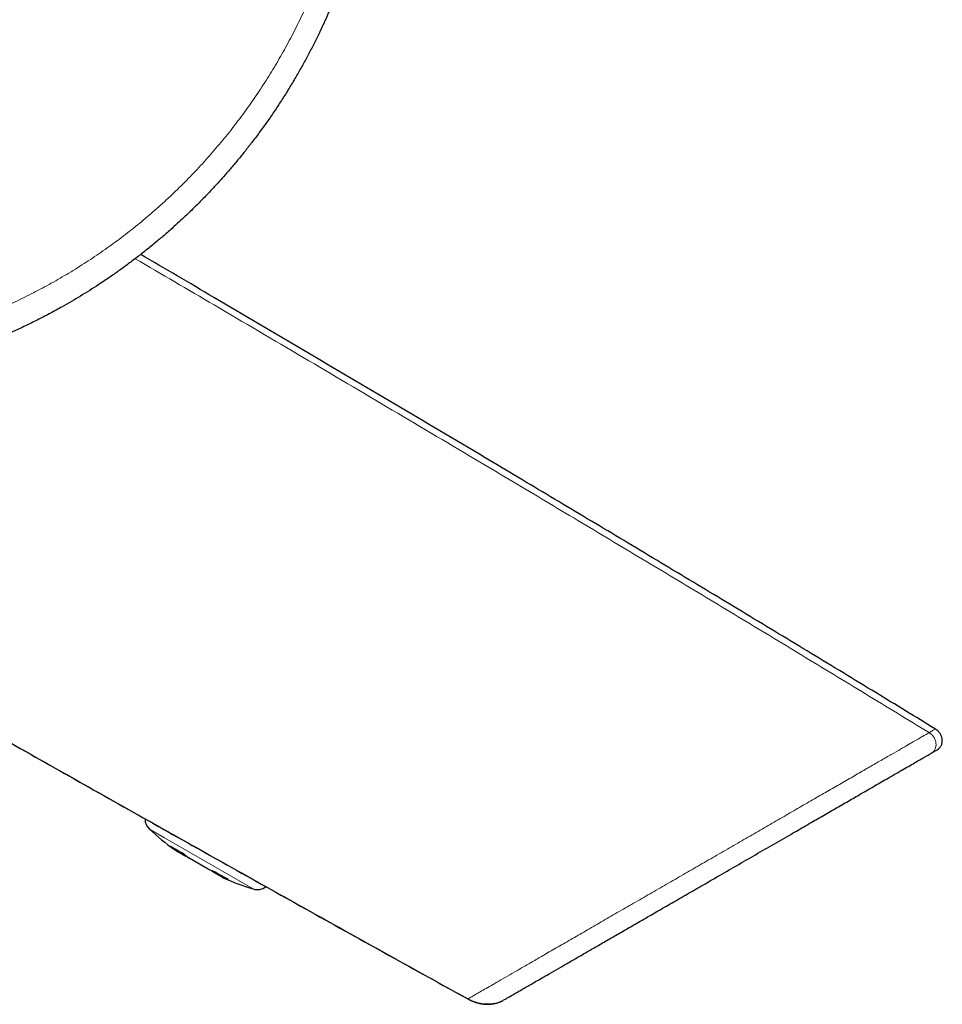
# Model space of a CAD drawing. Header units: millimetres. Extents: x 8 to 754, y 12 to 417.
# Tile 63 of 69: x 699 to 738, y 329 to 371. Entities that reach past the tile are written whole.
import ezdxf

# ---------------------------------------------------------------- set-up
doc = ezdxf.new("R2010")
doc.units = ezdxf.units.MM

msp = doc.modelspace()

# ---------------------------------------------------------------- linework, layer by layer
at = {"color": 252, "linetype": 'Continuous', "lineweight": 0}
for p, q in [((705.064, 336.051), (704.422, 336.422)), ((708.813, 333.887), (705.064, 336.051))]:
    msp.add_line(p, q, dxfattribs=at)
at = {"color": 7, "linetype": 'Continuous', "lineweight": 30}
for p, q in [((705.557, 335.506), (705.477, 335.551)), ((705.557, 335.506), (705.953, 335.276)), ((705.97, 335.297), (705.953, 335.276)), ((706.9, 334.73), (706.107, 335.188)), ((707.066, 334.665), (707.056, 334.64)), ((707.056, 334.64), (707.452, 334.411)), ((707.532, 334.365), (707.452, 334.411)), ((717.91, 329.234), (717.908, 329.232)), ((717.908, 329.232), (717.91, 329.234))]:
    msp.add_line(p, q, dxfattribs=at)
for centre, radius, start, end in [((704.832, 336.861), 0.6, 180.3517, 226.9952), ((712.106, 344.66), 11.265, 226.9952, 233.956), ((708.981, 339.899), 5.57, 228.8382, 232.0707), ((708.436, 340.485), 5.709, 236.8462, 243.1538), ((709.774, 339.919), 5.986, 229.1424, 232.2234), ((709.157, 340.256), 5.969, 247.7886, 250.874), ((709.154, 340.24), 5.954, 247.7723, 249.4639), ((710.333, 339.411), 5.727, 236.8512, 243.1488), ((709.537, 339.558), 5.553, 247.9421, 251.1796), ((712.106, 344.66), 11.265, 246.044, 253.0048), ((708.989, 334.461), 0.6, 253.0048, 307.389)]:
    msp.add_arc(centre, radius, start, end, dxfattribs=at)
for points, knots in [([(713.196, 389.007), (713.232, 388.88), (713.305, 388.624), (713.406, 388.239), (713.507, 387.837), (713.604, 387.417), (713.698, 386.979), (713.784, 386.54), (713.864, 386.099), (713.935, 385.656), (713.999, 385.213), (714.056, 384.768), (714.105, 384.322), (714.147, 383.874), (714.181, 383.425), (714.207, 382.976), (714.227, 382.507), (714.239, 382.018), (714.241, 381.51), (714.234, 381.002), (714.216, 380.487), (714.188, 379.965), (714.15, 379.437), (714.1, 378.91), (714.04, 378.384), (713.97, 377.859), (713.892, 377.352), (713.807, 376.863), (713.716, 376.39), (713.616, 375.92), (713.508, 375.451), (713.391, 374.983), (713.265, 374.517), (713.131, 374.053), (712.99, 373.596), (712.843, 373.148), (712.689, 372.706), (712.528, 372.268), (712.359, 371.832), (712.181, 371.399), (711.996, 370.968), (711.804, 370.54), (711.598, 370.105), (711.378, 369.661), (711.144, 369.21), (710.902, 368.764), (710.644, 368.311), (710.371, 367.852), (710.081, 367.387), (709.782, 366.928), (709.473, 366.476), (709.155, 366.03), (708.841, 365.609), (708.533, 365.212), (708.233, 364.838), (707.925, 364.47), (707.611, 364.108), (707.29, 363.751), (706.958, 363.394), (706.613, 363.037), (706.256, 362.682), (705.892, 362.333), (705.518, 361.988), (705.135, 361.649), (704.742, 361.314), (704.343, 360.986), (703.938, 360.667), (703.528, 360.357), (703.114, 360.056), (702.696, 359.764), (702.287, 359.49), (701.89, 359.235), (701.504, 358.996), (701.114, 358.763), (700.69, 358.52), (700.229, 358.267), (699.731, 358.008), (699.228, 357.759), (698.719, 357.521), (698.216, 357.299), (697.719, 357.091), (697.228, 356.897), (696.734, 356.713), (696.235, 356.539), (695.725, 356.372), (695.204, 356.213), (694.671, 356.063), (694.136, 355.924), (693.6, 355.796), (693.063, 355.68), (692.523, 355.575), (691.981, 355.482), (691.438, 355.399), (690.891, 355.328), (690.343, 355.268), (689.792, 355.22), (689.24, 355.183), (688.687, 355.157), (688.132, 355.143), (687.576, 355.141), (687.019, 355.15), (686.463, 355.171), (685.908, 355.204), (685.356, 355.248), (684.808, 355.303), (684.264, 355.369), (683.722, 355.447), (683.18, 355.535), (682.641, 355.635), (682.104, 355.746), (681.568, 355.869), (681.033, 356.003), (680.502, 356.148), (679.973, 356.304), (679.446, 356.471), (678.922, 356.65), (678.402, 356.84), (677.886, 357.04), (677.374, 357.251), (676.88, 357.467), (676.403, 357.687), (675.944, 357.91), (675.488, 358.142), (675.038, 358.383), (674.592, 358.632), (674.135, 358.899), (673.668, 359.184), (673.192, 359.49), (672.723, 359.805), (672.26, 360.131), (671.804, 360.466), (671.379, 360.793), (670.984, 361.11), (670.617, 361.415), (670.255, 361.727), (669.9, 362.045), (669.532, 362.385), (669.154, 362.749), (668.767, 363.138), (668.388, 363.535), (668.017, 363.94), (667.655, 364.352), (667.3, 364.773), (666.952, 365.204), (666.612, 365.643), (666.281, 366.09), (665.958, 366.545), (665.644, 367.009), (665.338, 367.481), (665.043, 367.96), (664.757, 368.445), (664.482, 368.936), (664.227, 369.416), (663.989, 369.884), (663.769, 370.34), (663.557, 370.8), (663.354, 371.265), (663.159, 371.735), (662.974, 372.209), (662.797, 372.687), (662.631, 373.163), (662.476, 373.638), (662.331, 374.111), (662.194, 374.587), (662.067, 375.065), (661.949, 375.545), (661.84, 376.026), (661.741, 376.506), (661.65, 376.987), (661.569, 377.469), (661.492, 377.98), (661.422, 378.519), (661.361, 379.086), (661.312, 379.655), (661.276, 380.225), (661.251, 380.794), (661.239, 381.363), (661.239, 381.931), (661.251, 382.496), (661.276, 383.062), (661.312, 383.625), (661.36, 384.186), (661.42, 384.744), (661.491, 385.3), (661.575, 385.855), (661.67, 386.408), (661.774, 386.948), (661.888, 387.475), (662.009, 387.989), (662.14, 388.498), (662.28, 389.002), (662.43, 389.501), (662.589, 389.997), (662.758, 390.489), (662.934, 390.969), (663.114, 391.436), (663.3, 391.89), (663.494, 392.341), (663.696, 392.788), (663.907, 393.232), (664.124, 393.669), (664.349, 394.1), (664.58, 394.525), (664.82, 394.946), (665.069, 395.367), (665.33, 395.789), (665.601, 396.21), (665.88, 396.626), (666.172, 397.042), (666.476, 397.46), (666.793, 397.877), (667.118, 398.288), (667.451, 398.692), (667.792, 399.09), (668.132, 399.471), (668.47, 399.835), (668.805, 400.184), (669.147, 400.527), (669.495, 400.863), (669.85, 401.194), (670.212, 401.519), (670.58, 401.838), (670.955, 402.151), (671.338, 402.459), (671.73, 402.761), (672.126, 403.056), (672.529, 403.344), (672.938, 403.625), (673.353, 403.899), (673.774, 404.165), (674.185, 404.415), (674.588, 404.649), (674.98, 404.869), (675.376, 405.083), (675.8, 405.302), (676.251, 405.524), (676.731, 405.749), (677.216, 405.965), (677.705, 406.171), (678.198, 406.367), (678.666, 406.542), (679.109, 406.699), (679.526, 406.838), (679.944, 406.971), (680.366, 407.097), (680.79, 407.216), (681.217, 407.328), (681.646, 407.433), (682.096, 407.536), (682.567, 407.634), (683.059, 407.727), (683.553, 407.811), (684.048, 407.885), (684.538, 407.949), (685.02, 408.004), (685.496, 408.048), (685.973, 408.084), (686.45, 408.112), (686.928, 408.131), (687.415, 408.142), (687.91, 408.143), (688.413, 408.135), (688.916, 408.118), (689.42, 408.09), (689.924, 408.054), (690.428, 408.007), (690.932, 407.951), (691.456, 407.882), (691.999, 407.8), (692.562, 407.702), (693.122, 407.592), (693.681, 407.47), (694.197, 407.345), (694.672, 407.221), (694.96, 407.139), (695.105, 407.098)], [0, 0, 0, 0, 0.002836, 0.005673, 0.008509, 0.011702, 0.014896, 0.018089, 0.021282, 0.024481, 0.02768, 0.030878, 0.034077, 0.03729, 0.040504, 0.043718, 0.046931, 0.050562, 0.054194, 0.057827, 0.061458, 0.065245, 0.069033, 0.072822, 0.076611, 0.080399, 0.084186, 0.087629, 0.091073, 0.094517, 0.09796, 0.101421, 0.104884, 0.108346, 0.111807, 0.115156, 0.118505, 0.121854, 0.125203, 0.128568, 0.131934, 0.1353, 0.138665, 0.142311, 0.145958, 0.149605, 0.153252, 0.157185, 0.161119, 0.165055, 0.16899, 0.172925, 0.176857, 0.180304, 0.183751, 0.187199, 0.190647, 0.194094, 0.197541, 0.201164, 0.204787, 0.208411, 0.212034, 0.215742, 0.21945, 0.223159, 0.226867, 0.230575, 0.23424, 0.237905, 0.241569, 0.244828, 0.248088, 0.251347, 0.254606, 0.258635, 0.262665, 0.266695, 0.270726, 0.274755, 0.278539, 0.282325, 0.286111, 0.289896, 0.293681, 0.297651, 0.301621, 0.305591, 0.309526, 0.313463, 0.317401, 0.321338, 0.325275, 0.32921, 0.333164, 0.33712, 0.341075, 0.34503, 0.349002, 0.352977, 0.356952, 0.360927, 0.364902, 0.368874, 0.372783, 0.376693, 0.380605, 0.384516, 0.388426, 0.392335, 0.39626, 0.400186, 0.404112, 0.408036, 0.411976, 0.415917, 0.419859, 0.423802, 0.427743, 0.431682, 0.435315, 0.438948, 0.442583, 0.446217, 0.449851, 0.453483, 0.457502, 0.461522, 0.465543, 0.469564, 0.473585, 0.477603, 0.480994, 0.484385, 0.487777, 0.491168, 0.494559, 0.498456, 0.502356, 0.506256, 0.510156, 0.514056, 0.517954, 0.521902, 0.525851, 0.5298, 0.533749, 0.537747, 0.541747, 0.545748, 0.549749, 0.553749, 0.557747, 0.561351, 0.564956, 0.568561, 0.572164, 0.57579, 0.579416, 0.583043, 0.586668, 0.590191, 0.593716, 0.597241, 0.600766, 0.60429, 0.607813, 0.611301, 0.61479, 0.618279, 0.621767, 0.625839, 0.629913, 0.633989, 0.638064, 0.642138, 0.64621, 0.650256, 0.654302, 0.658348, 0.662393, 0.666408, 0.670424, 0.674441, 0.678458, 0.682474, 0.686488, 0.69027, 0.694052, 0.697834, 0.701568, 0.705303, 0.709039, 0.712774, 0.716508, 0.720028, 0.72355, 0.727072, 0.730595, 0.734116, 0.737637, 0.741113, 0.744589, 0.748065, 0.751541, 0.755139, 0.758738, 0.762337, 0.765936, 0.769699, 0.773464, 0.777229, 0.780995, 0.78476, 0.788523, 0.791999, 0.795476, 0.798953, 0.802429, 0.805923, 0.809418, 0.812913, 0.816408, 0.81996, 0.823512, 0.827065, 0.830617, 0.834189, 0.837761, 0.841333, 0.844905, 0.848136, 0.851367, 0.854598, 0.857829, 0.861634, 0.86544, 0.869247, 0.873054, 0.87686, 0.880664, 0.883814, 0.886964, 0.890114, 0.893263, 0.896426, 0.89959, 0.902754, 0.905917, 0.909503, 0.91309, 0.916677, 0.920264, 0.92385, 0.927269, 0.930688, 0.934108, 0.937529, 0.940948, 0.944367, 0.947962, 0.951558, 0.955154, 0.958749, 0.962366, 0.965983, 0.9696, 0.973216, 0.977288, 0.981362, 0.985436, 0.98951, 0.993582, 0.996791, 1, 1, 1, 1]), ([(737.701, 340.66), (736.86, 341.174), (735.106, 342.245), (732.435, 343.867), (729.689, 345.528), (726.934, 347.188), (724.172, 348.845), (721.404, 350.5), (718.283, 352.359), (714.809, 354.421), (710.981, 356.683), (707.394, 358.795), (705.082, 360.151), (704.049, 360.756)], [0, 0, 0, 0, 0.075507, 0.15724, 0.239143, 0.321194, 0.403375, 0.485663, 0.56804, 0.681413, 0.794859, 0.908326, 1, 1, 1, 1]), ([(672.645, 354.885), (673.689, 354.283), (675.78, 353.078), (678.922, 351.271), (682.071, 349.462), (685.227, 347.653), (688.389, 345.844), (691.557, 344.037), (694.729, 342.232), (697.955, 340.401), (701.235, 338.546), (704.567, 336.668), (707.9, 334.796), (711.234, 332.931), (714.566, 331.074), (716.789, 329.843), (717.9, 329.228)], [0, 0, 0, 0, 0.069505, 0.139176, 0.208991, 0.278927, 0.348963, 0.419075, 0.489242, 0.55944, 0.632991, 0.706526, 0.78002, 0.853448, 0.926783, 1, 1, 1, 1]), ([(672.65, 354.885), (673.569, 354.355), (675.521, 353.23), (678.508, 351.511), (681.613, 349.728), (684.724, 347.944), (688.164, 345.975), (691.933, 343.825), (696.031, 341.495), (699.811, 339.353), (703.27, 337.4), (706.408, 335.636), (709.546, 333.877), (712.684, 332.125), (715.47, 330.576), (717.211, 329.612), (717.905, 329.228)], [0, 0, 0, 0, 0.061213, 0.129905, 0.198739, 0.267693, 0.336746, 0.427286, 0.517912, 0.608575, 0.677805, 0.747007, 0.81616, 0.885243, 0.954236, 1, 1, 1, 1]), ([(737.786, 339.785), (737.797, 339.792), (737.819, 339.805), (737.844, 339.826), (737.864, 339.843), (737.885, 339.865), (737.911, 339.896), (737.938, 339.937), (737.96, 339.982), (737.976, 340.026), (737.986, 340.069), (737.992, 340.106), (737.994, 340.137), (737.995, 340.163), (737.994, 340.193), (737.991, 340.229), (737.983, 340.273), (737.97, 340.324), (737.949, 340.38), (737.919, 340.44), (737.878, 340.501), (737.828, 340.561), (737.769, 340.615), (737.724, 340.645), (737.702, 340.66)], [0, 0, 0, 0, 0.039108, 0.07036, 0.09303, 0.113325, 0.157836, 0.206635, 0.253952, 0.298659, 0.340692, 0.380165, 0.404901, 0.428284, 0.455169, 0.489573, 0.531619, 0.581308, 0.638408, 0.702342, 0.772101, 0.846222, 0.922864, 1, 1, 1, 1]), ([(719.411, 329.176), (719.415, 329.179), (719.423, 329.183), (719.49, 329.222), (719.598, 329.284), (719.75, 329.372), (719.946, 329.485), (720.161, 329.61), (720.382, 329.737), (720.596, 329.861), (720.828, 329.995), (721.107, 330.156), (721.441, 330.348), (721.836, 330.577), (722.255, 330.819), (722.692, 331.071), (723.141, 331.33), (723.609, 331.6), (724.097, 331.882), (724.603, 332.174), (725.155, 332.493), (725.751, 332.837), (726.388, 333.205), (727.033, 333.577), (727.687, 333.955), (728.401, 334.367), (729.17, 334.811), (729.985, 335.281), (730.788, 335.745), (731.53, 336.174), (732.207, 336.564), (732.815, 336.915), (733.397, 337.251), (733.952, 337.572), (734.421, 337.843), (734.81, 338.067), (735.126, 338.25), (735.423, 338.421), (735.733, 338.6), (736.047, 338.782), (736.358, 338.961), (736.639, 339.123), (736.886, 339.266), (737.097, 339.388), (737.268, 339.486), (737.397, 339.561), (737.487, 339.613), (737.509, 339.625), (737.52, 339.632)], [0, 0, 0, 0, 0.020827, 0.041474, 0.062078, 0.082774, 0.1037, 0.124985, 0.140382, 0.155758, 0.171157, 0.186623, 0.20742, 0.228514, 0.249999, 0.270528, 0.291077, 0.311719, 0.332526, 0.353568, 0.374914, 0.399908, 0.424817, 0.449741, 0.474782, 0.50004, 0.5315, 0.562679, 0.593772, 0.624973, 0.650555, 0.675723, 0.700593, 0.725289, 0.749934, 0.766219, 0.78224, 0.798035, 0.813644, 0.834236, 0.854671, 0.875052, 0.89595, 0.916732, 0.937521, 0.958529, 0.97931, 1, 1, 1, 1]), ([(737.52, 339.632), (737.573, 339.663), (737.681, 339.725), (737.761, 339.771), (737.796, 339.791), (737.786, 339.785), (737.786, 339.785)], [0, 0, 0, 0, 0.333363, 0.666633, 0.999855, 1, 1, 1, 1]), ([(719.007, 329.03), (718.993, 329.027), (718.944, 329.017), (718.86, 329.007), (718.754, 329.002), (718.648, 329.005), (718.543, 329.014), (718.442, 329.03), (718.346, 329.051), (718.256, 329.075), (718.169, 329.105), (718.097, 329.133), (718.05, 329.153), (718.031, 329.161), (718.027, 329.164), (718.025, 329.164), (718.024, 329.165), (718.022, 329.166), (718.019, 329.167), (718.015, 329.169), (718.01, 329.171), (718.005, 329.174), (717.999, 329.176), (717.993, 329.179), (717.987, 329.182), (717.981, 329.185), (717.974, 329.189), (717.968, 329.192), (717.961, 329.195), (717.954, 329.199), (717.947, 329.202), (717.941, 329.206), (717.934, 329.209), (717.927, 329.213), (717.92, 329.216), (717.913, 329.22), (717.906, 329.224), (717.902, 329.226), (717.9, 329.228)], [0, 0, 0, 0, 0.0141341, 0.0487433, 0.0834918, 0.1182919, 0.1530169, 0.1866806, 0.2187688, 0.2491816, 0.2785787, 0.309167, 0.3249873, 0.328998, 0.3295002, 0.3300048, 0.3305632, 0.3312201, 0.3329266, 0.3352432, 0.3418527, 0.3511954, 0.363314, 0.3782275, 0.3987062, 0.4228568, 0.4506844, 0.4821924, 0.5173831, 0.5562581, 0.5988188, 0.645066, 0.6950005, 0.7486229, 0.8059337, 0.8669333, 0.9316219, 1, 1, 1, 1]), ([(717.903, 329.23), (717.937, 329.212), (718.002, 329.178), (718.1, 329.135), (718.193, 329.099), (718.281, 329.071), (718.363, 329.05), (718.438, 329.033), (718.506, 329.022), (718.567, 329.014), (718.622, 329.009), (718.675, 329.006), (718.729, 329.004), (718.783, 329.005), (718.838, 329.008), (718.897, 329.013), (718.959, 329.02), (719.023, 329.032), (719.085, 329.046), (719.143, 329.062), (719.197, 329.079), (719.24, 329.095), (719.273, 329.108), (719.292, 329.117), (719.305, 329.122), (719.313, 329.126), (719.322, 329.13), (719.332, 329.135), (719.343, 329.14), (719.355, 329.146), (719.368, 329.153), (719.38, 329.159), (719.388, 329.164), (719.392, 329.166)], [0, 0, 0, 0, 0.06606, 0.128261, 0.186322, 0.240041, 0.289284, 0.333979, 0.374096, 0.409643, 0.440873, 0.47141, 0.502482, 0.534055, 0.566095, 0.598567, 0.636949, 0.675503, 0.712373, 0.747293, 0.780307, 0.810774, 0.828688, 0.841776, 0.847195, 0.853267, 0.860467, 0.869086, 0.886204, 0.907724, 0.933814, 0.964558, 1, 1, 1, 1])]:
    msp.add_open_spline(points, degree=3, knots=knots, dxfattribs=at)
at = {"color": 252, "linetype": 'Continuous', "lineweight": 0}
for points, knots in [([(694.945, 406.225), (694.845, 406.253), (694.647, 406.31), (694.348, 406.391), (694.048, 406.468), (693.678, 406.558), (693.238, 406.657), (692.728, 406.762), (692.215, 406.856), (691.722, 406.937), (691.25, 407.004), (690.8, 407.06), (690.348, 407.109), (689.896, 407.149), (689.442, 407.181), (689.019, 407.203), (688.629, 407.218), (688.269, 407.226), (687.91, 407.229), (687.529, 407.227), (687.126, 407.219), (686.702, 407.203), (686.279, 407.18), (685.855, 407.15), (685.431, 407.113), (685.008, 407.068), (684.585, 407.017), (684.163, 406.958), (683.742, 406.893), (683.321, 406.82), (682.901, 406.74), (682.482, 406.653), (682.064, 406.559), (681.648, 406.458), (681.233, 406.349), (680.819, 406.234), (680.407, 406.112), (679.997, 405.982), (679.588, 405.845), (679.184, 405.702), (678.783, 405.553), (678.386, 405.398), (677.992, 405.235), (677.6, 405.066), (677.21, 404.891), (676.823, 404.708), (676.439, 404.519), (676.058, 404.324), (675.679, 404.121), (675.304, 403.912), (674.932, 403.697), (674.563, 403.475), (674.198, 403.247), (673.836, 403.012), (673.478, 402.771), (673.124, 402.524), (672.773, 402.27), (672.426, 402.01), (672.084, 401.745), (671.748, 401.474), (671.417, 401.198), (671.091, 400.918), (670.771, 400.632), (670.454, 400.34), (670.143, 400.043), (669.836, 399.74), (669.534, 399.431), (669.237, 399.118), (668.944, 398.798), (668.657, 398.474), (668.376, 398.144), (668.1, 397.809), (667.829, 397.469), (667.563, 397.124), (667.303, 396.774), (667.049, 396.42), (666.801, 396.06), (666.559, 395.696), (666.323, 395.327), (666.072, 394.921), (665.809, 394.476), (665.537, 393.99), (665.274, 393.498), (665.023, 392.999), (664.782, 392.494), (664.569, 392.022), (664.381, 391.584), (664.217, 391.181), (664.06, 390.775), (663.909, 390.366), (663.765, 389.953), (663.628, 389.538), (663.499, 389.12), (663.373, 388.69), (663.253, 388.249), (663.138, 387.796), (663.032, 387.34), (662.936, 386.895), (662.851, 386.461), (662.776, 386.038), (662.707, 385.613), (662.646, 385.186), (662.592, 384.758), (662.545, 384.328), (662.505, 383.898), (662.473, 383.466), (662.448, 383.033), (662.43, 382.598), (662.42, 382.163), (662.417, 381.728), (662.421, 381.292), (662.434, 380.855), (662.453, 380.418), (662.48, 379.981), (662.515, 379.543), (662.557, 379.106), (662.607, 378.669), (662.664, 378.237), (662.728, 377.811), (662.798, 377.39), (662.875, 376.969), (662.96, 376.55), (663.051, 376.131), (663.15, 375.713), (663.256, 375.297), (663.369, 374.882), (663.489, 374.468), (663.616, 374.056), (663.751, 373.646), (663.892, 373.237), (664.041, 372.83), (664.197, 372.425), (664.36, 372.023), (664.53, 371.623), (664.707, 371.225), (664.892, 370.829), (665.083, 370.437), (665.278, 370.052), (665.478, 369.674), (665.683, 369.304), (665.893, 368.936), (666.11, 368.572), (666.334, 368.21), (666.564, 367.852), (666.799, 367.498), (667.041, 367.147), (667.289, 366.8), (667.544, 366.456), (667.804, 366.117), (668.07, 365.782), (668.343, 365.45), (668.621, 365.123), (668.905, 364.8), (669.194, 364.482), (669.49, 364.168), (669.791, 363.859), (670.098, 363.555), (670.406, 363.259), (670.717, 362.97), (671.03, 362.69), (671.348, 362.414), (671.671, 362.143), (671.999, 361.877), (672.331, 361.616), (672.668, 361.361), (673.009, 361.111), (673.355, 360.867), (673.706, 360.627), (674.06, 360.394), (674.419, 360.167), (674.782, 359.945), (675.149, 359.729), (675.52, 359.519), (675.895, 359.315), (676.274, 359.117), (676.656, 358.925), (677.042, 358.74), (677.428, 358.562), (677.815, 358.392), (678.202, 358.229), (678.592, 358.073), (678.985, 357.922), (679.381, 357.778), (679.78, 357.641), (680.18, 357.51), (680.584, 357.386), (680.99, 357.268), (681.399, 357.157), (681.809, 357.053), (682.221, 356.955), (682.636, 356.864), (683.052, 356.78), (683.47, 356.703), (683.89, 356.633), (684.311, 356.57), (684.734, 356.514), (685.157, 356.465), (685.58, 356.423), (686.002, 356.388), (686.423, 356.361), (686.844, 356.34), (687.267, 356.327), (687.689, 356.32), (688.113, 356.32), (688.536, 356.328), (688.96, 356.342), (689.384, 356.364), (689.808, 356.393), (690.231, 356.428), (690.654, 356.471), (691.077, 356.521), (691.5, 356.579), (691.922, 356.643), (692.342, 356.714), (692.763, 356.793), (693.182, 356.878), (693.6, 356.971), (694.015, 357.071), (694.428, 357.177), (694.838, 357.29), (695.246, 357.409), (695.652, 357.536), (696.057, 357.67), (696.46, 357.81), (696.861, 357.958), (697.259, 358.112), (697.656, 358.273), (698.05, 358.441), (698.441, 358.615), (698.83, 358.797), (699.216, 358.985), (699.599, 359.18), (699.98, 359.381), (700.357, 359.589), (700.731, 359.804), (701.102, 360.025), (701.469, 360.253), (701.831, 360.486), (702.188, 360.724), (702.541, 360.968), (702.889, 361.218), (703.233, 361.475), (703.574, 361.737), (703.911, 362.005), (704.243, 362.279), (704.571, 362.559), (704.894, 362.845), (705.213, 363.137), (705.527, 363.434), (705.837, 363.737), (706.141, 364.046), (706.441, 364.36), (706.735, 364.68), (707.025, 365.004), (707.309, 365.335), (707.588, 365.67), (707.861, 366.011), (708.127, 366.354), (708.386, 366.701), (708.638, 367.05), (708.885, 367.403), (709.125, 367.762), (709.36, 368.125), (709.589, 368.492), (709.812, 368.863), (710.028, 369.239), (710.239, 369.619), (710.444, 370.003), (710.641, 370.39), (710.833, 370.782), (711.018, 371.177), (711.197, 371.576), (711.368, 371.979), (711.533, 372.384), (711.692, 372.793), (711.843, 373.206), (711.987, 373.621), (712.124, 374.036), (712.252, 374.451), (712.372, 374.864), (712.486, 375.28), (712.592, 375.698), (712.692, 376.118), (712.784, 376.541), (712.87, 376.966), (712.948, 377.392), (713.019, 377.821), (713.083, 378.251), (713.139, 378.683), (713.188, 379.116), (713.23, 379.551), (713.265, 379.988), (713.292, 380.425), (713.311, 380.863), (713.323, 381.302), (713.327, 381.742), (713.324, 382.182), (713.313, 382.629), (713.294, 383.081), (713.266, 383.54), (713.23, 383.999), (713.185, 384.458), (713.132, 384.917), (713.07, 385.381), (712.998, 385.85), (712.917, 386.325), (712.826, 386.798), (712.739, 387.208), (712.661, 387.555), (712.592, 387.84), (712.521, 388.124), (712.433, 388.46), (712.364, 388.7), (712.323, 388.847)], [0, 0, 0, 0, 0.002297, 0.004593, 0.006892, 0.00919, 0.013057, 0.016924, 0.020797, 0.024671, 0.028042, 0.031413, 0.034784, 0.038164, 0.041545, 0.044926, 0.047599, 0.050272, 0.052947, 0.055622, 0.058778, 0.061933, 0.065092, 0.06825, 0.071421, 0.074592, 0.077764, 0.080935, 0.08412, 0.087305, 0.090491, 0.093676, 0.096875, 0.100075, 0.103275, 0.106474, 0.109688, 0.112902, 0.116116, 0.11933, 0.122513, 0.125697, 0.128884, 0.132071, 0.13527, 0.13847, 0.14167, 0.144869, 0.148082, 0.151296, 0.15451, 0.157724, 0.160951, 0.16418, 0.167408, 0.170636, 0.173879, 0.177122, 0.180365, 0.183607, 0.186821, 0.190034, 0.193251, 0.196469, 0.199698, 0.202928, 0.206158, 0.209388, 0.212632, 0.215876, 0.219121, 0.222365, 0.225624, 0.228883, 0.232143, 0.235402, 0.238676, 0.24195, 0.245225, 0.248499, 0.252663, 0.256827, 0.260991, 0.265173, 0.269356, 0.273537, 0.276789, 0.280041, 0.283293, 0.286545, 0.289811, 0.293079, 0.296346, 0.299612, 0.303099, 0.306585, 0.310076, 0.313567, 0.316771, 0.319975, 0.323183, 0.326391, 0.329611, 0.332832, 0.336053, 0.339273, 0.342509, 0.345745, 0.348981, 0.352216, 0.355467, 0.358718, 0.361969, 0.365219, 0.368486, 0.371752, 0.375019, 0.378285, 0.381453, 0.384622, 0.387794, 0.390966, 0.394151, 0.397336, 0.400521, 0.403705, 0.406905, 0.410104, 0.413304, 0.416504, 0.419718, 0.422933, 0.426148, 0.429362, 0.432592, 0.435822, 0.439053, 0.442282, 0.445413, 0.448544, 0.451679, 0.454813, 0.45796, 0.461107, 0.464254, 0.467401, 0.470562, 0.473724, 0.476885, 0.480047, 0.483223, 0.486399, 0.489576, 0.492751, 0.495942, 0.499134, 0.502325, 0.505516, 0.508624, 0.511732, 0.514844, 0.517956, 0.52108, 0.524204, 0.527328, 0.530452, 0.53359, 0.536728, 0.539866, 0.543004, 0.546157, 0.549309, 0.552462, 0.555614, 0.558781, 0.561949, 0.565116, 0.568283, 0.571392, 0.574502, 0.577615, 0.580728, 0.583854, 0.586979, 0.590105, 0.59323, 0.596369, 0.599508, 0.602648, 0.605787, 0.60894, 0.612094, 0.615248, 0.618401, 0.621568, 0.624736, 0.627904, 0.631072, 0.634206, 0.637341, 0.640479, 0.643616, 0.646766, 0.649916, 0.653067, 0.656216, 0.65938, 0.662545, 0.665709, 0.668873, 0.672051, 0.675229, 0.678407, 0.681585, 0.684777, 0.68797, 0.691163, 0.694355, 0.697527, 0.700699, 0.703874, 0.707049, 0.710236, 0.713424, 0.716612, 0.719799, 0.723001, 0.726203, 0.729405, 0.732607, 0.735822, 0.739039, 0.742255, 0.745471, 0.748701, 0.751932, 0.755163, 0.758394, 0.7616, 0.764806, 0.768015, 0.771225, 0.774447, 0.777669, 0.780892, 0.784113, 0.78735, 0.790587, 0.793824, 0.79706, 0.800311, 0.803563, 0.806814, 0.810065, 0.813331, 0.816598, 0.819864, 0.82313, 0.826354, 0.829578, 0.832802, 0.836026, 0.839264, 0.842503, 0.845742, 0.84898, 0.852233, 0.855486, 0.85874, 0.861993, 0.865261, 0.868529, 0.871798, 0.875066, 0.878348, 0.881629, 0.884915, 0.8882, 0.891413, 0.894625, 0.897841, 0.901057, 0.904285, 0.907514, 0.910743, 0.913972, 0.917215, 0.920459, 0.923703, 0.926946, 0.930205, 0.933464, 0.936723, 0.939982, 0.943256, 0.946531, 0.949806, 0.95308, 0.956498, 0.959916, 0.963334, 0.966762, 0.97019, 0.973618, 0.977192, 0.980765, 0.984344, 0.987923, 0.990094, 0.992266, 0.994438, 0.996611, 1, 1, 1, 1]), ([(737.435, 340.507), (736.54, 341.053), (734.747, 342.147), (732.051, 343.784), (729.347, 345.419), (726.635, 347.052), (723.916, 348.683), (721.191, 350.312), (718.119, 352.142), (714.699, 354.171), (710.932, 356.398), (707.305, 358.534), (704.932, 359.925), (703.818, 360.578)], [0, 0, 0, 0, 0.080373, 0.160927, 0.241644, 0.322505, 0.403489, 0.484577, 0.56575, 0.677464, 0.78925, 0.901057, 1, 1, 1, 1]), ([(737.702, 340.66), (737.696, 340.657), (737.684, 340.65), (737.595, 340.599), (737.489, 340.538), (737.436, 340.507)], [0, 0, 0, 0, 0.333324, 0.666654, 1, 1, 1, 1]), ([(737.435, 340.507), (737.424, 340.5), (737.402, 340.488), (737.315, 340.437), (737.189, 340.365), (737.022, 340.269), (736.816, 340.15), (736.556, 339.999), (736.233, 339.813), (735.842, 339.587), (735.405, 339.335), (734.926, 339.058), (734.409, 338.759), (733.856, 338.44), (733.271, 338.105), (732.662, 337.754), (732.03, 337.388), (731.378, 337.01), (730.708, 336.622), (730.025, 336.228), (729.331, 335.827), (728.628, 335.421), (727.919, 335.012), (727.207, 334.601), (726.498, 334.191), (725.792, 333.784), (725.092, 333.38), (724.399, 332.981), (723.718, 332.587), (723.054, 332.203), (722.411, 331.831), (721.792, 331.474), (721.232, 331.152), (720.729, 330.861), (720.282, 330.603), (719.865, 330.361), (719.48, 330.139), (719.129, 329.937), (718.815, 329.756), (718.541, 329.598), (718.312, 329.466), (718.13, 329.36), (718, 329.285), (717.923, 329.241), (717.914, 329.236), (717.91, 329.234)], [0, 0, 0, 0, 0.019857, 0.039785, 0.059773, 0.079804, 0.099857, 0.119911, 0.144035, 0.168295, 0.192676, 0.21715, 0.241678, 0.266342, 0.291122, 0.315848, 0.340594, 0.365487, 0.390466, 0.415428, 0.440427, 0.46551, 0.490727, 0.515984, 0.541197, 0.566423, 0.591723, 0.617164, 0.642768, 0.668395, 0.693902, 0.719423, 0.745129, 0.766779, 0.788529, 0.810216, 0.831819, 0.853492, 0.875353, 0.89742, 0.919555, 0.941664, 0.9638, 0.986064, 1, 1, 1, 1]), ([(737.436, 340.507), (737.47, 340.483), (737.541, 340.433), (737.63, 340.329), (737.698, 340.201), (737.733, 340.059), (737.727, 339.918), (737.683, 339.793), (737.612, 339.695), (737.549, 339.652), (737.52, 339.632)], [0, 0, 0, 0, 0.117714, 0.24824, 0.386757, 0.526416, 0.660525, 0.784799, 0.897856, 1, 1, 1, 1])]:
    msp.add_open_spline(points, degree=3, knots=knots, dxfattribs=at)

doc.saveas('drawing.dxf')
